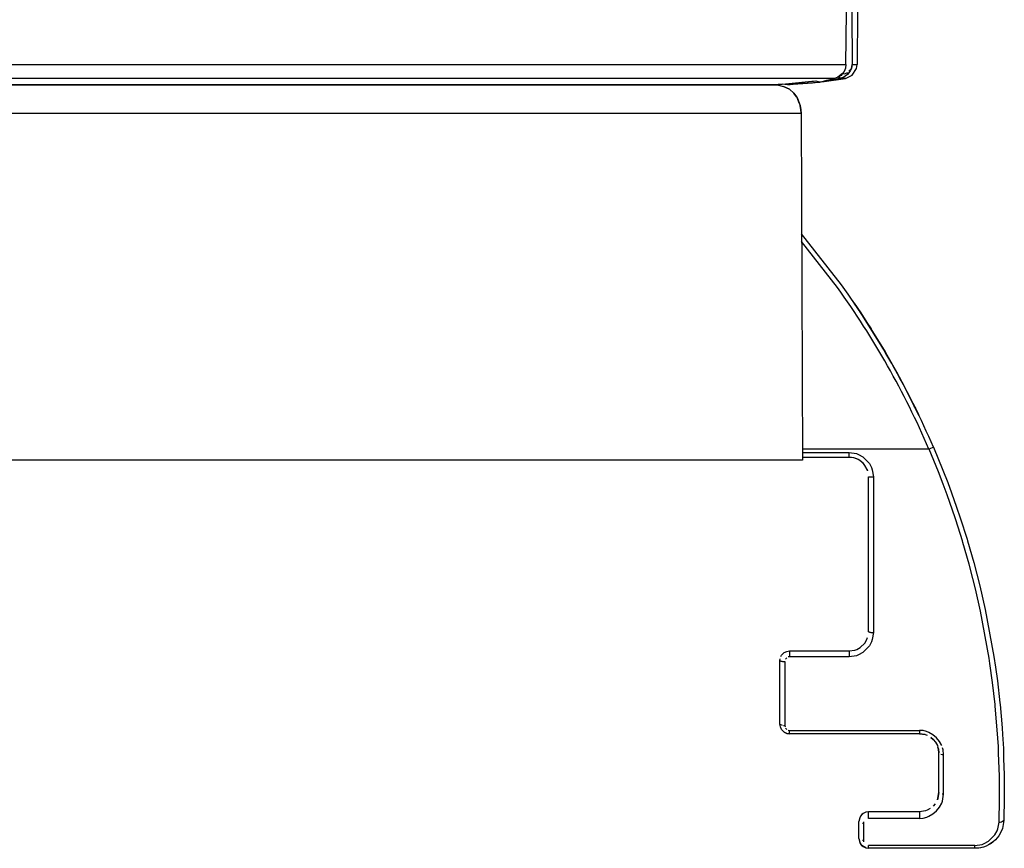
# Model space of a CAD drawing. Header units: millimetres. Extents: x -1205 to -724, y -121 to 439.
# Tile 16 of 25: x -867 to -764, y -121 to -35. Entities that reach past the tile are written whole.
import ezdxf

# ---------------------------------------------------------------- set-up
doc = ezdxf.new("R2010")
doc.units = ezdxf.units.MM

# ---------------------------------------------------------------- blocks, each defined once
blk = doc.blocks.new('Frontteil__74', base_point=(-1110.99, -41.51))
at = {"color": 7, "linetype": 'Continuous'}
for p, q in [((-780.84, -39.39), (-780.78, -33.94)), ((-779.63, -33.94), (-779.68, -39.39)), ((-780.89, -39.77), (-781.03, -40.12)), ((-780.84, -39.39), (-780.89, -39.77)), ((-780.2, -40.51), (-779.74, -39.8)), ((-779.74, -39.8), (-779.68, -39.39)), ((-783.35, -41.19), (-780.86, -40.85)), ((-782.81, -41.01), (-782.02, -40.85)), ((-781.66, -40.72), (-782.02, -40.85)), ((-781.18, -40.33), (-781.66, -40.72)), ((-781.03, -40.12), (-781.18, -40.33)), ((-780.86, -40.85), (-780.2, -40.51)), ((-842.94, -41.51), (-921.79, -41.51)), ((-840.39, -41.5), (-842.94, -41.51)), ((-842.94, -41.51), (-841.68, -41.51)), ((-841.68, -41.51), (-839.13, -41.51)), ((-839.48, -41.51), (-840.39, -41.5)), ((-838.92, -41.51), (-839.48, -41.51)), ((-839.13, -41.51), (-838.92, -41.51)), ((-789.67, -41.51), (-838.92, -41.51)), ((-789.67, -41.51), (-788.67, -41.5)), ((-789.03, -41.51), (-789.67, -41.51)), ((-788.33, -41.51), (-789.03, -41.51)), ((-788.67, -41.5), (-788.18, -41.48)), ((-788.33, -41.51), (-787.44, -41.43)), ((-787.44, -41.43), (-788.33, -41.51)), ((-788.18, -41.48), (-787.44, -41.43)), ((-787.44, -41.43), (-783.55, -41.22)), ((-787.44, -41.43), (-786.76, -41.38)), ((-786.9, -41.51), (-787.44, -41.43)), ((-786.76, -41.38), (-784.37, -41.14)), ((-784.37, -41.14), (-784.19, -41.12)), ((-784.19, -41.12), (-783.97, -41.11)), ((-783.97, -41.11), (-783.55, -41.22)), ((-783.55, -41.22), (-782.81, -41.01))]:
    blk.add_line(p, q, dxfattribs=at)
at = {"color": 1, "linetype": 'Continuous'}
for p, q in [((-780.23, -33.95), (-780.19, -39.39)), ((-1106.12, -39.39), (-780.84, -39.39)), ((-780.54, -40.09), (-780.27, -39.8)), ((-780.27, -39.8), (-780.39, -40.06)), ((-780.27, -39.8), (-780.22, -39.62)), ((-780.22, -39.62), (-780.27, -39.8)), ((-780.22, -39.62), (-780.19, -39.39)), ((-780.19, -39.39), (-780.22, -39.62)), ((-780.19, -39.39), (-779.68, -39.39)), ((-782.02, -40.85), (-1104.94, -40.85)), ((-781.63, -40.87), (-782.49, -41.05)), ((-781.46, -40.85), (-781.63, -40.87)), ((-781.49, -40.56), (-781.27, -40.51)), ((-781.25, -40.79), (-781.46, -40.85)), ((-780.86, -40.85), (-781.46, -40.85)), ((-781.27, -40.51), (-781.18, -40.33)), ((-781.06, -40.7), (-781.25, -40.79)), ((-781.18, -40.33), (-780.93, -40.37)), ((-780.92, -40.62), (-781.06, -40.7)), ((-780.93, -40.37), (-780.73, -40.25)), ((-780.67, -40.42), (-780.92, -40.62)), ((-780.73, -40.25), (-780.53, -40.27)), ((-780.53, -40.27), (-780.67, -40.42)), ((-780.39, -40.06), (-780.53, -40.27)), ((-786.61, -41.5), (-786.9, -41.51)), ((-786.31, -41.49), (-786.61, -41.5)), ((-784.32, -41.34), (-786.31, -41.49)), ((-784.03, -41.3), (-784.32, -41.34)), ((-783.86, -41.28), (-784.03, -41.3)), ((-783.97, -41.11), (-783.55, -41.22)), ((-783.55, -41.22), (-783.86, -41.28)), ((-783.35, -41.19), (-783.55, -41.22)), ((-782.49, -41.05), (-783.35, -41.19))]:
    blk.add_line(p, q, dxfattribs=at)
for points in [[(-781.66, -40.72), (-781.66, -40.73), (-781.65, -40.79), (-781.64, -40.86), (-781.63, -40.87)], [(-781.46, -40.85), (-781.46, -40.84), (-781.46, -40.77), (-781.46, -40.69), (-781.49, -40.56)], [(-783.8, -41.13), (-783.81, -41.19), (-783.68, -41.17), (-783.57, -41.21), (-783.55, -41.22)]]:
    blk.add_spline(points, degree=3, dxfattribs=at)
blk = doc.blocks.new('Linsengehaeuse__83', base_point=(-1101.6, -80.51))
at = {"color": 7, "linetype": 'Continuous'}
for p, q in [((-923, -41.51), (-787.98, -41.51)), ((-787.98, -41.51), (-787.32, -41.67)), ((-786.7, -41.95), (-787.32, -41.67)), ((-787.32, -41.67), (-786.7, -41.95)), ((-786.7, -41.95), (-786.25, -42.36)), ((-785.98, -42.74), (-786.25, -42.36)), ((-786.25, -42.36), (-785.98, -42.74)), ((-785.98, -42.74), (-785.87, -42.93)), ((-785.68, -43.43), (-785.87, -42.93)), ((-785.87, -42.93), (-785.6, -43.66)), ((-785.55, -43.89), (-785.6, -43.66)), ((-785.6, -43.66), (-785.55, -43.89)), ((-785.52, -44.07), (-785.55, -43.89)), ((-785.55, -43.89), (-785.52, -44.07)), ((-785.49, -44.5), (-785.52, -44.07)), ((-785.52, -44.07), (-785.49, -44.5)), ((-785.49, -44.5), (-785.36, -80.51)), ((-785.36, -80.51), (-919.01, -80.51))]:
    blk.add_line(p, q, dxfattribs=at)
at = {"color": 1, "linetype": 'Continuous'}
blk.add_line((-785.49, -44.5), (-919.19, -44.5), dxfattribs=at)
blk = doc.blocks.new('Klaue_2__92', base_point=(-787.68, -120.81))
at = {"color": 7, "linetype": 'Continuous'}
for p, q in [((-781.3, -62.27), (-785.45, -56.98)), ((-779.3, -65.18), (-779.97, -64.18)), ((-776.77, -69.24), (-779.3, -65.18)), ((-778.65, -66.18), (-779.3, -65.18)), ((-778.65, -66.18), (-778.21, -66.87)), ((-776.44, -69.81), (-776.77, -69.24)), ((-775.58, -71.32), (-776.44, -69.81)), ((-775.01, -72.37), (-775.58, -71.32)), ((-774.66, -73.04), (-775.01, -72.37)), ((-775.01, -72.37), (-774.49, -73.37)), ((-773.25, -75.85), (-774.49, -73.37)), ((-773.73, -74.87), (-774.32, -73.69)), ((-774.32, -73.69), (-773.73, -74.87)), ((-773.62, -75.09), (-773.73, -74.87)), ((-773.73, -74.87), (-773.62, -75.09)), ((-771.74, -79.15), (-770.76, -81.52)), ((-780.48, -80.21), (-785.36, -80.21)), ((-779.71, -80.37), (-779.86, -80.31)), ((-779.71, -80.37), (-779.86, -80.31)), ((-779.06, -80.8), (-779.3, -80.59)), ((-779.06, -80.8), (-779.3, -80.59)), ((-778.63, -81.45), (-778.86, -81.04)), ((-778.63, -81.45), (-778.86, -81.04)), ((-778.58, -81.59), (-778.63, -81.45)), ((-778.63, -81.45), (-778.58, -81.59)), ((-778.58, -81.59), (-778.63, -81.45)), ((-770.76, -81.52), (-770.26, -82.8)), ((-778.48, -98.31), (-778.48, -82.21)), ((-770.26, -82.8), (-769.85, -83.9)), ((-769.85, -83.9), (-769.33, -85.38)), ((-769.33, -85.38), (-768.95, -86.49)), ((-768.95, -86.49), (-768.25, -88.7)), ((-768.25, -88.7), (-768.2, -88.87)), ((-768.2, -88.87), (-767.55, -91.12)), ((-767.55, -91.12), (-766.92, -93.56)), ((-766.92, -93.56), (-766.37, -96)), ((-766.37, -96), (-765.46, -100.88)), ((-778.86, -99.49), (-778.69, -99.19)), ((-778.69, -99.19), (-778.58, -98.93)), ((-778.69, -99.19), (-778.58, -98.93)), ((-780.48, -100.31), (-779.89, -100.22)), ((-779.89, -100.22), (-779.71, -100.16)), ((-779.71, -100.16), (-779.36, -99.97)), ((-779.36, -99.97), (-778.86, -99.49)), ((-787.68, -101.31), (-787.66, -101.12)), ((-787.58, -100.89), (-787.51, -100.76)), ((-787.51, -100.76), (-787.24, -100.48)), ((-787.51, -100.76), (-787.39, -100.61)), ((-787.39, -100.61), (-787.24, -100.48)), ((-787.24, -100.48), (-786.97, -100.36)), ((-787.24, -100.48), (-786.97, -100.36)), ((-786.97, -100.36), (-786.68, -100.31)), ((-786.68, -100.31), (-780.48, -100.31)), ((-765.46, -100.88), (-765.29, -102.01)), ((-787.68, -107.91), (-787.68, -101.31)), ((-765.29, -102.01), (-765.1, -103.41)), ((-765.1, -103.41), (-764.84, -105.69)), ((-764.84, -105.69), (-764.82, -105.87)), ((-764.82, -105.87), (-764.61, -108.31)), ((-787.64, -108.2), (-787.68, -107.91)), ((-787.51, -108.46), (-787.64, -108.2)), ((-764.61, -108.31), (-764.57, -108.98)), ((-787.24, -108.74), (-787.51, -108.46)), ((-786.97, -108.87), (-787.24, -108.74)), ((-786.97, -108.87), (-787.24, -108.74)), ((-786.68, -108.91), (-786.97, -108.87)), ((-786.68, -108.91), (-786.97, -108.87)), ((-773.18, -108.91), (-786.68, -108.91)), ((-772.6, -109), (-773.18, -108.91)), ((-772.6, -109), (-773.18, -108.91)), ((-773.18, -108.91), (-772.6, -109)), ((-772.6, -109), (-772.41, -109.06)), ((-772, -109.29), (-771.76, -109.5)), ((-771.76, -109.5), (-772, -109.29)), ((-772, -109.29), (-771.76, -109.5)), ((-764.57, -108.98), (-764.48, -110.46)), ((-764.57, -108.98), (-764.48, -110.46)), ((-771.76, -109.5), (-771.52, -109.8)), ((-771.76, -109.5), (-771.52, -109.8)), ((-771.52, -109.8), (-771.33, -110.15)), ((-771.33, -110.15), (-771.27, -110.33)), ((-771.22, -110.52), (-771.27, -110.33)), ((-771.27, -110.33), (-771.22, -110.52)), ((-771.18, -110.91), (-771.22, -110.52)), ((-771.22, -110.52), (-771.18, -110.91)), ((-771.18, -115.01), (-771.18, -110.91)), ((-764.48, -110.46), (-764.45, -111.52)), ((-764.48, -110.46), (-764.47, -110.74)), ((-764.47, -110.74), (-764.45, -111.52)), ((-764.45, -111.52), (-764.39, -113.15)), ((-764.39, -113.15), (-764.38, -114.21)), ((-764.38, -114.21), (-764.38, -115.54)), ((-771.27, -115.59), (-771.18, -115.01)), ((-771.18, -115.01), (-771.27, -115.59)), ((-764.38, -115.54), (-764.43, -117.91)), ((-771.56, -116.19), (-771.76, -116.43)), ((-771.33, -115.78), (-771.27, -115.59)), ((-771.27, -115.59), (-771.33, -115.78)), ((-779.31, -117.46), (-779.4, -117.63)), ((-779.31, -117.46), (-779.03, -117.18)), ((-779.19, -117.3), (-779.31, -117.46)), ((-779.03, -117.18), (-779.19, -117.3)), ((-778.77, -117.05), (-779.03, -117.18)), ((-778.48, -117.01), (-778.77, -117.05)), ((-773.18, -117.01), (-778.48, -117.01)), ((-772.56, -116.91), (-773.18, -117.01)), ((-772.41, -116.86), (-772.56, -116.91)), ((-772.07, -116.67), (-772.41, -116.86)), ((-772.07, -116.67), (-772.41, -116.86)), ((-779.4, -117.63), (-779.48, -118.01)), ((-779.48, -119.81), (-779.48, -118.01)), ((-764.43, -117.91), (-764.58, -118.74)), ((-764.95, -119.5), (-765.3, -119.93)), ((-764.67, -119), (-764.95, -119.5)), ((-764.58, -118.74), (-764.67, -119)), ((-779.48, -119.81), (-779.4, -120.19)), ((-779.19, -120.52), (-779.4, -120.19)), ((-779.4, -120.19), (-779.31, -120.37)), ((-779.31, -120.37), (-779.19, -120.52)), ((-778.77, -120.77), (-779.19, -120.52)), ((-779.19, -120.52), (-779.03, -120.64)), ((-779.03, -120.64), (-778.77, -120.77)), ((-766.55, -120.68), (-767.02, -120.78)), ((-766.55, -120.68), (-767.02, -120.78)), ((-766.55, -120.68), (-766.83, -120.75)), ((-766.27, -120.58), (-766.55, -120.68)), ((-766.27, -120.58), (-766.55, -120.68)), ((-766.04, -120.45), (-766.27, -120.58)), ((-765.54, -120.14), (-766.04, -120.45)), ((-765.76, -120.3), (-766.04, -120.45)), ((-765.76, -120.3), (-766.04, -120.45)), ((-765.54, -120.14), (-765.76, -120.3)), ((-765.54, -120.14), (-765.76, -120.3)), ((-765.3, -119.93), (-765.54, -120.14)), ((-778.77, -120.77), (-778.48, -120.81)), ((-767.43, -120.81), (-778.48, -120.81)), ((-767.02, -120.78), (-767.43, -120.81)), ((-767.02, -120.78), (-767.43, -120.81)), ((-767.02, -120.78), (-767.43, -120.81)), ((-766.83, -120.75), (-767.02, -120.78))]:
    blk.add_line(p, q, dxfattribs=at)
at = {"color": 1, "linetype": 'Continuous'}
for p, q in [((-781.71, -62.57), (-785.44, -57.79)), ((-772.2, -79.35), (-785.37, -79.35)), ((-785.36, -79.71), (-780.48, -79.71)), ((-780.48, -79.71), (-779.75, -79.82)), ((-780.48, -80.21), (-780.48, -79.71)), ((-771.74, -79.15), (-772.2, -79.35)), ((-771.23, -81.72), (-772.2, -79.35)), ((-779.75, -79.82), (-779.52, -79.91)), ((-779.52, -79.91), (-779.09, -80.14)), ((-779.09, -80.14), (-778.4, -80.83)), ((-778.4, -80.83), (-778.17, -81.26)), ((-778.17, -81.26), (-778.09, -81.5)), ((-778.09, -81.5), (-777.98, -82.23)), ((-770.73, -83), (-771.23, -81.72)), ((-778.48, -82.21), (-778.25, -82.22)), ((-778.25, -82.22), (-778.12, -82.23)), ((-778.12, -82.23), (-777.98, -82.23)), ((-777.98, -82.23), (-777.98, -98.41)), ((-770.32, -84.09), (-770.73, -83)), ((-769.49, -86.49), (-770.32, -84.09)), ((-769.43, -86.68), (-769.49, -86.49)), ((-768.73, -88.89), (-769.43, -86.68)), ((-768.68, -89.06), (-768.73, -88.89)), ((-768.03, -91.31), (-768.68, -89.06)), ((-767.65, -92.77), (-768.03, -91.31)), ((-767.39, -93.85), (-767.65, -92.77)), ((-766.85, -96.19), (-767.39, -93.85)), ((-765.96, -101.07), (-766.85, -96.19)), ((-778.09, -99.13), (-778.17, -99.36)), ((-777.98, -98.41), (-778.09, -99.13)), ((-778.4, -99.79), (-779.08, -100.49)), ((-778.17, -99.36), (-778.4, -99.79)), ((-786.96, -101.01), (-787.1, -101.15)), ((-786.68, -100.92), (-786.83, -100.94)), ((-786.68, -100.31), (-786.68, -100.92)), ((-780.48, -100.92), (-786.68, -100.92)), ((-780.48, -100.31), (-780.48, -100.92)), ((-779.74, -100.81), (-780.48, -100.92)), ((-779.51, -100.72), (-779.74, -100.81)), ((-779.08, -100.49), (-779.51, -100.72)), ((-765.88, -101.6), (-765.96, -101.07)), ((-787.18, -101.42), (-787.18, -108.05)), ((-765.6, -103.59), (-765.88, -101.6)), ((-765.34, -105.88), (-765.6, -103.59)), ((-765.32, -106.05), (-765.34, -105.88)), ((-765.11, -108.49), (-765.32, -106.05)), ((-787.68, -107.91), (-787.45, -108.03)), ((-787.32, -108.05), (-787.18, -108.05)), ((-787.18, -108.05), (-787.16, -108.2)), ((-787.1, -108.33), (-786.96, -108.47)), ((-786.83, -108.53), (-786.68, -108.56)), ((-786.68, -108.91), (-786.68, -108.56)), ((-786.68, -108.56), (-773.18, -108.56)), ((-773.18, -108.56), (-773.18, -108.91)), ((-772.81, -108.59), (-773.18, -108.56)), ((-772.45, -108.68), (-772.81, -108.59)), ((-772.22, -108.77), (-772.45, -108.68)), ((-771.8, -109.02), (-772.22, -108.77)), ((-771.42, -109.34), (-771.8, -109.02)), ((-771.12, -109.71), (-771.42, -109.34)), ((-765, -110.25), (-765.11, -108.49)), ((-770.88, -110.14), (-771.12, -109.71)), ((-770.73, -110.6), (-770.79, -110.36)), ((-764.97, -110.92), (-765, -110.25)), ((-770.96, -111.04), (-770.82, -111.06)), ((-770.82, -111.06), (-770.68, -111.07)), ((-770.68, -111.07), (-770.73, -110.6)), ((-770.68, -115.19), (-770.68, -111.07)), ((-764.89, -113.32), (-764.97, -110.92)), ((-764.88, -114.39), (-764.89, -113.32)), ((-764.88, -115.72), (-764.88, -114.39)), ((-770.68, -115.19), (-770.82, -115.18)), ((-770.79, -115.9), (-770.68, -115.19)), ((-771.42, -116.92), (-771.11, -116.55)), ((-771.11, -116.55), (-770.88, -116.12)), ((-770.88, -116.12), (-770.79, -115.9)), ((-764.93, -118.09), (-764.88, -115.72)), ((-778.48, -117.7), (-778.48, -117.01)), ((-773.18, -117.01), (-773.18, -117.7)), ((-772.8, -117.67), (-772.44, -117.58)), ((-772.44, -117.58), (-772.21, -117.49)), ((-772.21, -117.49), (-771.79, -117.24)), ((-771.79, -117.24), (-771.42, -116.92)), ((-779.12, -118.2), (-778.98, -118.21)), ((-778.98, -118.21), (-778.96, -118.07)), ((-778.98, -120.01), (-778.98, -118.21)), ((-773.18, -117.7), (-778.48, -117.7)), ((-773.18, -117.7), (-772.8, -117.67)), ((-765.05, -118.78), (-764.93, -118.09)), ((-766.03, -120.08), (-765.36, -119.41)), ((-765.36, -119.41), (-765.13, -119)), ((-765.13, -119), (-765.05, -118.78)), ((-778.98, -120.01), (-779.12, -120.01)), ((-778.96, -120.15), (-778.98, -120.01)), ((-778.48, -120.81), (-778.48, -120.52)), ((-767.43, -120.52), (-778.48, -120.52)), ((-767.43, -120.52), (-766.69, -120.4)), ((-767.43, -120.81), (-767.43, -120.52)), ((-766.69, -120.4), (-766.46, -120.32)), ((-766.46, -120.32), (-766.03, -120.08))]:
    blk.add_line(p, q, dxfattribs=at)
at = {"color": 7, "linetype": 'Continuous'}
for centre, radius, start, end in [((-854.38, -114.81), 90, 23.3415, 35.7143), ((-780.48, -82.21), 2, 36.0002, 90.0001)]:
    blk.add_arc(centre, radius, start, end, dxfattribs=at)
at = {"color": 1, "linetype": 'Continuous'}
blk.add_arc((-854.38, -114.81), 89.5, 23.3415, 35.7143, dxfattribs=at)
for points in [[(-778.48, -98.31), (-778.38, -98.35), (-778.23, -98.39), (-778.08, -98.4), (-777.98, -98.41)], [(-787.68, -101.31), (-787.58, -101.36), (-787.43, -101.41), (-787.28, -101.42), (-787.18, -101.42)], [(-764.93, -118.09), (-764.8, -118.08), (-764.56, -118), (-764.45, -117.93), (-764.43, -117.91)]]:
    blk.add_spline(points, degree=3, dxfattribs=at)
blk = doc.blocks.new('Linsengehaeuse_kpl_-Mot-L4_0006142__100', base_point=(-1122.58, -120.95))
for name, p in [('Linsengehaeuse__83', (-1101.6, -80.51)), ('Klaue_2__92', (-787.68, -120.81))]:
    blk.add_blockref(name, p)
blk = doc.blocks.new('Linsengehaeuse__101', base_point=(-1101.6, -80.51))
at = {"color": 7, "linetype": 'Continuous'}
for p, q in [((-923, -41.51), (-787.98, -41.51)), ((-787.98, -41.51), (-787.32, -41.67)), ((-786.7, -41.95), (-787.32, -41.67)), ((-787.32, -41.67), (-786.7, -41.95)), ((-786.7, -41.95), (-786.25, -42.36)), ((-785.98, -42.74), (-786.25, -42.36)), ((-786.25, -42.36), (-785.98, -42.74)), ((-785.98, -42.74), (-785.87, -42.93)), ((-785.68, -43.43), (-785.87, -42.93)), ((-785.87, -42.93), (-785.6, -43.66)), ((-785.55, -43.89), (-785.6, -43.66)), ((-785.6, -43.66), (-785.55, -43.89)), ((-785.52, -44.07), (-785.55, -43.89)), ((-785.55, -43.89), (-785.52, -44.07)), ((-785.49, -44.5), (-785.52, -44.07)), ((-785.52, -44.07), (-785.49, -44.5)), ((-785.49, -44.5), (-785.36, -80.51)), ((-785.36, -80.51), (-919.01, -80.51))]:
    blk.add_line(p, q, dxfattribs=at)
at = {"color": 1, "linetype": 'Continuous'}
blk.add_line((-785.49, -44.5), (-919.19, -44.5), dxfattribs=at)
blk = doc.blocks.new('Klaue_2__103', base_point=(-787.68, -120.81))
at = {"color": 7, "linetype": 'Continuous'}
for p, q in [((-781.3, -62.27), (-785.45, -56.98)), ((-779.97, -64.18), (-779.3, -65.18)), ((-779.3, -65.18), (-776.77, -69.24)), ((-778.65, -66.18), (-779.3, -65.18)), ((-776.77, -69.24), (-776.44, -69.81)), ((-776.44, -69.81), (-775.58, -71.32)), ((-775.58, -71.32), (-775.01, -72.37)), ((-774.66, -73.04), (-775.01, -72.37)), ((-775.01, -72.37), (-774.49, -73.37)), ((-774.49, -73.37), (-773.31, -75.72)), ((-773.73, -74.87), (-774.32, -73.69)), ((-774.32, -73.69), (-773.73, -74.87)), ((-773.62, -75.09), (-773.73, -74.87)), ((-773.73, -74.87), (-773.62, -75.09)), ((-773.31, -75.72), (-773.25, -75.85)), ((-771.74, -79.15), (-770.76, -81.52)), ((-780.48, -80.21), (-785.36, -80.21)), ((-779.71, -80.37), (-779.86, -80.31)), ((-779.71, -80.37), (-779.86, -80.31)), ((-779.06, -80.8), (-779.3, -80.59)), ((-779.06, -80.8), (-779.3, -80.59)), ((-778.63, -81.45), (-778.86, -81.04)), ((-778.63, -81.45), (-778.86, -81.04)), ((-778.58, -81.59), (-778.63, -81.45)), ((-778.63, -81.45), (-778.58, -81.59)), ((-778.58, -81.59), (-778.63, -81.45)), ((-770.76, -81.52), (-770.26, -82.8)), ((-778.48, -98.31), (-778.48, -82.21)), ((-770.26, -82.8), (-769.85, -83.9)), ((-769.85, -83.9), (-769.33, -85.38)), ((-769.33, -85.38), (-768.95, -86.49)), ((-768.95, -86.49), (-768.25, -88.7)), ((-768.25, -88.7), (-768.2, -88.87)), ((-768.2, -88.87), (-767.55, -91.12)), ((-767.55, -91.12), (-766.92, -93.56)), ((-766.92, -93.56), (-766.37, -96)), ((-766.37, -96), (-765.46, -100.88)), ((-778.86, -99.49), (-778.69, -99.19)), ((-778.69, -99.19), (-778.58, -98.93)), ((-778.69, -99.19), (-778.58, -98.93)), ((-780.48, -100.31), (-779.89, -100.22)), ((-779.89, -100.22), (-779.71, -100.16)), ((-779.71, -100.16), (-779.36, -99.97)), ((-779.36, -99.97), (-778.86, -99.49)), ((-787.68, -101.31), (-787.66, -101.12)), ((-787.58, -100.89), (-787.51, -100.76)), ((-787.51, -100.76), (-787.24, -100.48)), ((-787.51, -100.76), (-787.39, -100.61)), ((-787.39, -100.61), (-787.24, -100.48)), ((-787.24, -100.48), (-786.97, -100.36)), ((-787.24, -100.48), (-786.97, -100.36)), ((-786.97, -100.36), (-786.68, -100.31)), ((-786.68, -100.31), (-780.48, -100.31)), ((-765.46, -100.88), (-765.29, -102.01)), ((-787.68, -107.91), (-787.68, -101.31)), ((-765.29, -102.01), (-765.1, -103.41)), ((-765.1, -103.41), (-764.84, -105.69)), ((-764.84, -105.69), (-764.82, -105.87)), ((-764.82, -105.87), (-764.61, -108.31)), ((-787.64, -108.2), (-787.68, -107.91)), ((-787.51, -108.46), (-787.64, -108.2)), ((-764.61, -108.31), (-764.57, -108.98)), ((-787.24, -108.74), (-787.51, -108.46)), ((-787.24, -108.74), (-786.97, -108.87)), ((-786.97, -108.87), (-787.24, -108.74)), ((-786.97, -108.87), (-786.68, -108.91)), ((-786.68, -108.91), (-786.97, -108.87)), ((-773.18, -108.91), (-786.68, -108.91)), ((-772.6, -109), (-773.18, -108.91)), ((-772.6, -109), (-773.18, -108.91)), ((-773.18, -108.91), (-772.6, -109)), ((-772.6, -109), (-772.41, -109.06)), ((-772, -109.29), (-771.76, -109.5)), ((-771.76, -109.5), (-772, -109.29)), ((-772, -109.29), (-771.76, -109.5)), ((-764.57, -108.98), (-764.48, -110.46)), ((-764.57, -108.98), (-764.48, -110.46)), ((-771.76, -109.5), (-771.52, -109.8)), ((-771.76, -109.5), (-771.52, -109.8)), ((-771.52, -109.8), (-771.33, -110.15)), ((-771.33, -110.15), (-771.27, -110.33)), ((-771.22, -110.52), (-771.27, -110.33)), ((-771.27, -110.33), (-771.22, -110.52)), ((-771.18, -110.91), (-771.22, -110.52)), ((-771.22, -110.52), (-771.18, -110.91)), ((-771.18, -115.01), (-771.18, -110.91)), ((-764.48, -110.46), (-764.45, -111.52)), ((-764.48, -110.46), (-764.47, -110.74)), ((-764.47, -110.74), (-764.45, -111.52)), ((-764.45, -111.52), (-764.39, -113.15)), ((-764.39, -113.15), (-764.38, -114.21)), ((-764.38, -114.21), (-764.38, -115.54)), ((-771.27, -115.59), (-771.18, -115.01)), ((-771.18, -115.01), (-771.27, -115.59)), ((-764.38, -115.54), (-764.43, -117.91)), ((-771.56, -116.19), (-771.76, -116.43)), ((-771.33, -115.78), (-771.27, -115.59)), ((-771.27, -115.59), (-771.33, -115.78)), ((-779.31, -117.46), (-779.4, -117.63)), ((-779.31, -117.46), (-779.03, -117.18)), ((-779.19, -117.3), (-779.31, -117.46)), ((-779.03, -117.18), (-779.19, -117.3)), ((-778.77, -117.05), (-779.03, -117.18)), ((-778.48, -117.01), (-778.77, -117.05)), ((-773.18, -117.01), (-778.48, -117.01)), ((-772.56, -116.91), (-773.18, -117.01)), ((-772.41, -116.86), (-772.56, -116.91)), ((-772.07, -116.67), (-772.41, -116.86)), ((-772.07, -116.67), (-772.41, -116.86)), ((-779.4, -117.63), (-779.48, -118.01)), ((-779.48, -119.81), (-779.48, -118.01)), ((-764.43, -117.91), (-764.58, -118.74)), ((-764.95, -119.5), (-765.3, -119.93)), ((-764.67, -119), (-764.95, -119.5)), ((-764.58, -118.74), (-764.67, -119)), ((-779.48, -119.81), (-779.4, -120.19)), ((-779.19, -120.52), (-779.4, -120.19)), ((-779.4, -120.19), (-779.31, -120.37)), ((-779.31, -120.37), (-779.19, -120.52)), ((-778.77, -120.77), (-779.19, -120.52)), ((-779.19, -120.52), (-779.03, -120.64)), ((-779.03, -120.64), (-778.77, -120.77)), ((-766.55, -120.68), (-767.02, -120.78)), ((-766.55, -120.68), (-767.02, -120.78)), ((-766.55, -120.68), (-766.83, -120.75)), ((-766.27, -120.58), (-766.55, -120.68)), ((-766.27, -120.58), (-766.55, -120.68)), ((-766.04, -120.45), (-766.27, -120.58)), ((-765.54, -120.14), (-766.04, -120.45)), ((-765.76, -120.3), (-766.04, -120.45)), ((-765.76, -120.3), (-766.04, -120.45)), ((-765.54, -120.14), (-765.76, -120.3)), ((-765.54, -120.14), (-765.76, -120.3)), ((-765.3, -119.93), (-765.54, -120.14)), ((-778.77, -120.77), (-778.48, -120.81)), ((-767.43, -120.81), (-778.48, -120.81)), ((-767.02, -120.78), (-767.43, -120.81)), ((-767.02, -120.78), (-767.43, -120.81)), ((-767.02, -120.78), (-767.43, -120.81)), ((-766.83, -120.75), (-767.02, -120.78))]:
    blk.add_line(p, q, dxfattribs=at)
at = {"color": 1, "linetype": 'Continuous'}
for p, q in [((-781.71, -62.57), (-785.44, -57.79)), ((-772.2, -79.35), (-785.37, -79.35)), ((-785.36, -79.71), (-780.48, -79.71)), ((-780.48, -79.71), (-779.75, -79.82)), ((-780.48, -80.21), (-780.48, -79.71)), ((-771.74, -79.15), (-772.2, -79.35)), ((-771.23, -81.72), (-772.2, -79.35)), ((-779.75, -79.82), (-779.52, -79.91)), ((-779.52, -79.91), (-779.09, -80.14)), ((-779.09, -80.14), (-778.4, -80.83)), ((-778.4, -80.83), (-778.17, -81.26)), ((-778.17, -81.26), (-778.09, -81.5)), ((-778.09, -81.5), (-777.98, -82.23)), ((-770.73, -83), (-771.23, -81.72)), ((-778.48, -82.21), (-778.25, -82.22)), ((-778.25, -82.22), (-778.12, -82.23)), ((-778.12, -82.23), (-777.98, -82.23)), ((-777.98, -82.23), (-777.98, -98.41)), ((-770.32, -84.09), (-770.73, -83)), ((-769.49, -86.49), (-770.32, -84.09)), ((-769.43, -86.68), (-769.49, -86.49)), ((-768.73, -88.89), (-769.43, -86.68)), ((-768.68, -89.06), (-768.73, -88.89)), ((-768.03, -91.31), (-768.68, -89.06)), ((-767.65, -92.77), (-768.03, -91.31)), ((-767.39, -93.85), (-767.65, -92.77)), ((-766.85, -96.19), (-767.39, -93.85)), ((-765.96, -101.07), (-766.85, -96.19)), ((-778.09, -99.13), (-778.17, -99.36)), ((-777.98, -98.41), (-778.09, -99.13)), ((-778.4, -99.79), (-779.08, -100.49)), ((-778.17, -99.36), (-778.4, -99.79)), ((-786.96, -101.01), (-787.1, -101.15)), ((-786.68, -100.92), (-786.83, -100.94)), ((-786.68, -100.31), (-786.68, -100.92)), ((-780.48, -100.92), (-786.68, -100.92)), ((-780.48, -100.31), (-780.48, -100.92)), ((-779.74, -100.81), (-780.48, -100.92)), ((-779.51, -100.72), (-779.74, -100.81)), ((-779.08, -100.49), (-779.51, -100.72)), ((-765.88, -101.6), (-765.96, -101.07)), ((-787.18, -101.42), (-787.18, -108.05)), ((-765.6, -103.59), (-765.88, -101.6)), ((-765.34, -105.88), (-765.6, -103.59)), ((-765.32, -106.05), (-765.34, -105.88)), ((-765.11, -108.49), (-765.32, -106.05)), ((-787.68, -107.91), (-787.45, -108.03)), ((-787.32, -108.05), (-787.18, -108.05)), ((-787.18, -108.05), (-787.16, -108.2)), ((-787.1, -108.33), (-786.96, -108.47)), ((-786.83, -108.53), (-786.68, -108.56)), ((-786.68, -108.91), (-786.68, -108.56)), ((-786.68, -108.56), (-773.18, -108.56)), ((-773.18, -108.56), (-773.18, -108.91)), ((-772.81, -108.59), (-773.18, -108.56)), ((-772.45, -108.68), (-772.81, -108.59)), ((-772.22, -108.77), (-772.45, -108.68)), ((-771.8, -109.02), (-772.22, -108.77)), ((-771.42, -109.34), (-771.8, -109.02)), ((-771.12, -109.71), (-771.42, -109.34)), ((-765, -110.25), (-765.11, -108.49)), ((-770.88, -110.14), (-771.12, -109.71)), ((-770.73, -110.6), (-770.79, -110.36)), ((-764.97, -110.92), (-765, -110.25)), ((-770.96, -111.04), (-770.82, -111.06)), ((-770.82, -111.06), (-770.68, -111.07)), ((-770.68, -111.07), (-770.73, -110.6)), ((-770.68, -115.19), (-770.68, -111.07)), ((-764.89, -113.32), (-764.97, -110.92)), ((-764.88, -114.39), (-764.89, -113.32)), ((-764.88, -115.72), (-764.88, -114.39)), ((-770.68, -115.19), (-770.82, -115.18)), ((-770.79, -115.9), (-770.68, -115.19)), ((-771.42, -116.92), (-771.11, -116.55)), ((-771.11, -116.55), (-770.88, -116.12)), ((-770.88, -116.12), (-770.79, -115.9)), ((-764.93, -118.09), (-764.88, -115.72)), ((-778.48, -117.7), (-778.48, -117.01)), ((-773.18, -117.01), (-773.18, -117.7)), ((-772.8, -117.67), (-772.44, -117.58)), ((-772.44, -117.58), (-772.21, -117.49)), ((-772.21, -117.49), (-771.79, -117.24)), ((-771.79, -117.24), (-771.42, -116.92)), ((-779.12, -118.2), (-778.98, -118.21)), ((-778.98, -118.21), (-778.96, -118.07)), ((-778.98, -120.01), (-778.98, -118.21)), ((-773.18, -117.7), (-778.48, -117.7)), ((-773.18, -117.7), (-772.8, -117.67)), ((-765.05, -118.78), (-764.93, -118.09)), ((-766.03, -120.08), (-765.36, -119.41)), ((-765.36, -119.41), (-765.13, -119)), ((-765.13, -119), (-765.05, -118.78)), ((-778.98, -120.01), (-779.12, -120.01)), ((-778.96, -120.15), (-778.98, -120.01)), ((-778.48, -120.81), (-778.48, -120.52)), ((-767.43, -120.52), (-778.48, -120.52)), ((-767.43, -120.52), (-766.69, -120.4)), ((-767.43, -120.81), (-767.43, -120.52)), ((-766.69, -120.4), (-766.46, -120.32)), ((-766.46, -120.32), (-766.03, -120.08))]:
    blk.add_line(p, q, dxfattribs=at)
at = {"color": 7, "linetype": 'Continuous'}
for centre, radius, start, end in [((-854.38, -114.81), 90, 23.3415, 35.7143), ((-780.48, -82.21), 2, 36.0002, 90.0001)]:
    blk.add_arc(centre, radius, start, end, dxfattribs=at)
at = {"color": 1, "linetype": 'Continuous'}
blk.add_arc((-854.38, -114.81), 89.5, 23.3415, 35.7143, dxfattribs=at)
for points in [[(-778.48, -98.31), (-778.38, -98.35), (-778.23, -98.39), (-778.08, -98.4), (-777.98, -98.41)], [(-787.68, -101.31), (-787.58, -101.36), (-787.43, -101.41), (-787.28, -101.42), (-787.18, -101.42)], [(-764.93, -118.09), (-764.8, -118.08), (-764.56, -118), (-764.45, -117.93), (-764.43, -117.91)]]:
    blk.add_spline(points, degree=3, dxfattribs=at)
blk = doc.blocks.new('Linsengehaeuse_kpl___118', base_point=(-1122.58, -120.95))
for name, p in [('Linsengehaeuse__101', (-1101.6, -80.51)), ('Klaue_2__103', (-787.68, -120.81))]:
    blk.add_blockref(name, p)
blk = doc.blocks.new('Gehaeuse_kpl__121', base_point=(-1122.58, -120.95))
for name, p in [('Frontteil__74', (-1110.99, -41.51)), ('Linsengehaeuse_kpl_-Mot-L4_0006142__100', (-1122.58, -120.95)), ('Linsengehaeuse_kpl___118', (-1122.58, -120.95))]:
    blk.add_blockref(name, p)
blk = doc.blocks.new('L10-für-dxf-Internet__122', base_point=(-1204.98, -120.95))
blk.add_blockref('Gehaeuse_kpl__121', (-1122.58, -120.95))
blk = doc.blocks.new('DrfsichtB', base_point=(-768, 209))
blk.add_blockref('L10-für-dxf-Internet__122', (-1204.98, -120.95))

msp = doc.modelspace()

# ---------------------------------------------------------------- block references
msp.add_blockref('DrfsichtB', (-768, 209))

doc.saveas('drawing.dxf')
